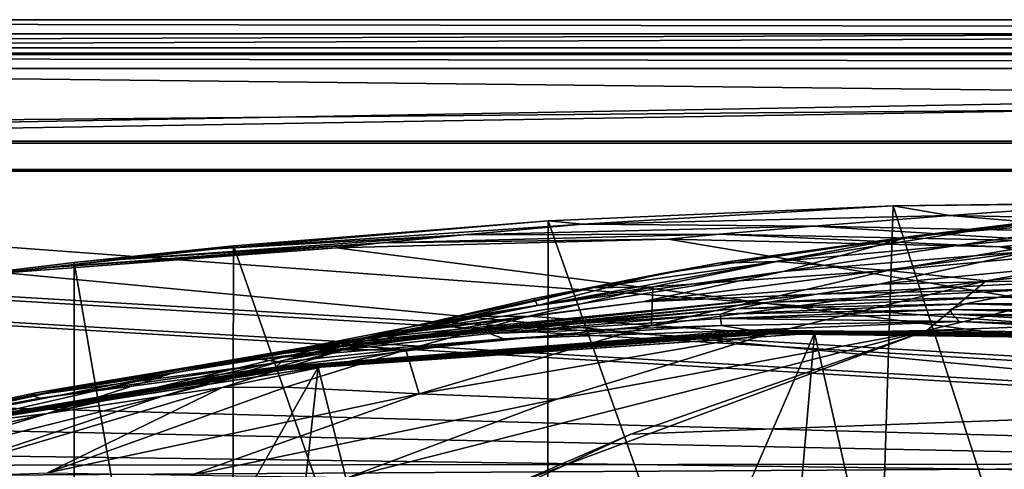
# Model space of a CAD drawing. Header units: metres. Extents: x -904 to 0, y -908 to 0.
# Tile 89 of 160: x -605 to -500, y -48 to 0. Entities that reach past the tile are written whole.
import ezdxf

# ---------------------------------------------------------------- set-up
doc = ezdxf.new("R2010")
doc.units = ezdxf.units.M

msp = doc.modelspace()

# ---------------------------------------------------------------- linework, layer by layer
at = {"layer": 'top'}
for points in [[(-885.9776, -3.567204, 2063.059814), (-239.308899, -51.564125, 2063.059814), (-25.973949, -3.563107, 2063.059814)], [(-885.9776, -3.567204, 2050.059814), (-25.973949, -3.563107, 2050.059814), (-885.977478, -3.567204, 176.059662)], [(-885.9776, -3.567204, 2063.059814), (-25.973949, -3.563107, 2063.059814), (-885.9776, -3.567204, 2050.059814)], [(-25.973949, -3.563107, 2063.059814), (-25.973949, -3.563107, 2050.059814), (-885.9776, -3.567204, 2050.059814)], [(-843.492188, -35.081711, 2063.059814), (-239.308899, -51.564125, 2063.059814), (-885.9776, -3.567204, 2063.059814)], [(-25.973949, -3.563107, 163.059692), (-239.308899, -51.564125, 163.059692), (-885.977478, -3.567204, 163.059692)], [(-885.977478, -3.567204, 163.059692), (-885.977478, -3.567204, 176.059662), (-25.973949, -3.563107, 163.059692)], [(-885.977478, -3.567204, 176.059662), (-25.973949, -3.563107, 176.059692), (-25.973949, -3.563107, 163.059692)], [(-885.977478, -3.567204, 176.059662), (-25.973949, -3.563107, 2050.059814), (-25.973949, -3.563107, 176.059692)], [(-239.308899, -51.564125, 163.059692), (-843.492188, -35.081711, 163.059692), (-885.977478, -3.567204, 163.059692)], [(-548.635254, -21.523003, 1932.14856), (-511.757843, -19.894749, 1935.707886), (-514.864746, -116.985649, 1991.491089)], [(-511.757843, -19.894749, 1935.707886), (-548.635254, -21.523003, 1932.14856), (-544.949646, -21.866482, 1855.07666)], [(-544.949646, -21.866482, 1855.07666), (-505.720337, -20.94257, 1855.409668), (-511.757843, -19.894749, 1935.707886)], [(-514.864746, -116.985649, 1991.491089), (-511.757843, -19.894749, 1935.707886), (-480.750854, -115.743767, 1992.692505)], [(-505.720337, -20.94257, 1855.409668), (-486.714447, -19.566124, 1936.522217), (-511.757843, -19.894749, 1935.707886)], [(-511.757843, -19.894749, 1935.707886), (-486.714447, -19.566124, 1936.522217), (-480.862244, -19.569525, 1937.163818)], [(-511.757843, -19.894749, 1935.707886), (-480.862244, -19.569525, 1937.163818), (-480.750854, -115.743767, 1992.692505)], [(-497.671204, -21.701733, 929.99292), (-470.90271, -19.134712, 930.107361), (-509.917358, -23.190853, 1019.514038)], [(-470.90271, -19.134712, 930.107361), (-482.841705, -20.832026, 1019.701477), (-509.917358, -23.190853, 1019.514038)], [(-505.720337, -20.94257, 1855.409668), (-466.502991, -21.734568, 1855.745483), (-486.714447, -19.566124, 1936.522217)], [(-520.283081, -22.07143, 1773.272827), (-505.720337, -20.94257, 1855.409668), (-544.949646, -21.866482, 1855.07666)], [(-509.917358, -23.190853, 1019.514038), (-482.841705, -20.832026, 1019.701477), (-523.523865, -26.917755, 1108.805786)], [(-482.841705, -20.832026, 1019.701477), (-497.042816, -24.759808, 1108.950562), (-523.523865, -26.917755, 1108.805786)], [(-520.283081, -22.07143, 1773.272827), (-482.939728, -22.833483, 1773.692871), (-505.720337, -20.94257, 1855.409668)], [(-482.939728, -22.833483, 1773.692871), (-466.502991, -21.734568, 1855.745483), (-505.720337, -20.94257, 1855.409668)], [(-548.635254, -21.523003, 1932.14856), (-584.118042, -24.505095, 1854.746704), (-544.949646, -21.866482, 1855.07666)], [(-548.635254, -21.523003, 1932.14856), (-582.246765, -24.173403, 1927.144531), (-584.118042, -24.505095, 1854.746704)], [(-544.949646, -21.866482, 1855.07666), (-584.118042, -24.505095, 1854.746704), (-557.632629, -23.017862, 1772.853271)], [(-582.246765, -24.173403, 1927.144531), (-548.635254, -21.523003, 1932.14856), (-548.815857, -119.390549, 1988.623535)], [(-557.632629, -23.017862, 1772.853271), (-520.283081, -22.07143, 1773.272827), (-544.949646, -21.866482, 1855.07666)], [(-530.343018, -22.922678, 1690.366333), (-520.283081, -22.07143, 1773.272827), (-557.632629, -23.017862, 1772.853271)], [(-548.815857, -119.390549, 1988.623535), (-548.635254, -21.523003, 1932.14856), (-514.864746, -116.985649, 1991.491089)], [(-497.671204, -21.701733, 929.99292), (-509.917358, -23.190853, 1019.514038), (-530.443176, -26.027119, 974.632507)], [(-524.171265, -25.849716, 929.910645), (-497.671204, -21.701733, 929.99292), (-530.443176, -26.027119, 974.632507)], [(-530.343018, -22.922678, 1690.366333), (-494.241638, -23.694754, 1690.690796), (-520.283081, -22.07143, 1773.272827)], [(-487.09201, -22.528358, 840.391907), (-497.671204, -21.701733, 929.99292), (-524.171265, -25.849716, 929.910645)], [(-494.241638, -23.694754, 1690.690796), (-482.939728, -22.833483, 1773.692871), (-520.283081, -22.07143, 1773.272827)], [(-584.118042, -24.505095, 1854.746704), (-594.90155, -25.669283, 1772.435425), (-557.632629, -23.017862, 1772.853271)], [(-557.632629, -23.017862, 1772.853271), (-594.90155, -25.669283, 1772.435425), (-566.446838, -23.874039, 1690.042236)], [(-535.804565, -23.450962, 1607.821899), (-530.343018, -22.922678, 1690.366333), (-566.446838, -23.874039, 1690.042236)], [(-566.446838, -23.874039, 1690.042236), (-530.343018, -22.922678, 1690.366333), (-557.632629, -23.017862, 1772.853271)], [(-535.804565, -23.450962, 1607.821899), (-500.35083, -24.274384, 1607.800293), (-530.343018, -22.922678, 1690.366333)], [(-500.35083, -24.274384, 1607.800293), (-494.241638, -23.694754, 1690.690796), (-530.343018, -22.922678, 1690.366333)], [(-512.320984, -26.806635, 840.421082), (-487.09201, -22.528358, 840.391907), (-524.171265, -25.849716, 929.910645)], [(-478.639862, -23.721258, 750.841187), (-487.09201, -22.528358, 840.391907), (-512.320984, -26.806635, 840.421082)], [(-594.90155, -25.669283, 1772.435425), (-602.452026, -26.543255, 1689.719604), (-566.446838, -23.874039, 1690.042236)], [(-566.446838, -23.874039, 1690.042236), (-602.452026, -26.543255, 1689.719604), (-571.255554, -24.387638, 1607.797363)], [(-599.289185, -25.944717, 1924.886841), (-582.246765, -24.173403, 1927.144531), (-582.486755, -122.939278, 1984.111816)], [(-582.246765, -24.173403, 1927.144531), (-599.289185, -25.944717, 1924.886841), (-584.118042, -24.505095, 1854.746704)], [(-582.486755, -122.939278, 1984.111816), (-582.246765, -24.173403, 1927.144531), (-548.815857, -119.390549, 1988.623535)], [(-535.804565, -23.450962, 1607.821899), (-571.255554, -24.387638, 1607.797363), (-392.993713, -47.427006, 1607.19397)], [(-571.255554, -24.387638, 1607.797363), (-535.804565, -23.450962, 1607.821899), (-566.446838, -23.874039, 1690.042236)], [(-509.917358, -23.190853, 1019.514038), (-549.77301, -30.550179, 1108.693359), (-536.713562, -27.166037, 1019.363708)], [(-509.917358, -23.190853, 1019.514038), (-523.523865, -26.917755, 1108.805786), (-549.77301, -30.550179, 1108.693359)], [(-509.917358, -23.190853, 1019.514038), (-536.713562, -27.166037, 1019.363708), (-530.443176, -26.027119, 974.632507)], [(-500.35083, -24.274384, 1607.800293), (-535.804565, -23.450962, 1607.821899), (-392.993713, -47.427006, 1607.19397)], [(-497.042816, -24.759808, 1108.950562), (-470.473328, -24.128107, 1109.128418), (-513.269836, -28.270109, 1197.619751)], [(-470.473328, -24.128107, 1109.128418), (-487.909515, -27.710281, 1197.588013), (-513.269836, -28.270109, 1197.619751)], [(-501.807648, -27.907879, 750.923523), (-478.639862, -23.721258, 750.841187), (-512.320984, -26.806635, 840.421082)], [(-501.807648, -27.907879, 750.923523), (-475.568329, -25.345726, 662.110168), (-478.639862, -23.721258, 750.841187)], [(-494.241638, -23.694754, 1690.690796), (-500.35083, -24.274384, 1607.800293), (-462.319427, -26.5536, 1649.175903)], [(-584.118042, -24.505095, 1854.746704), (-599.289185, -25.944717, 1924.886841), (-623.15564, -28.856991, 1854.420654)], [(-594.90155, -25.669283, 1772.435425), (-584.118042, -24.505095, 1854.746704), (-623.15564, -28.856991, 1854.420654)], [(-392.993713, -47.427006, 1607.19397), (-571.255554, -24.387638, 1607.797363), (-606.616577, -27.078775, 1607.726807)], [(-602.452026, -26.543255, 1689.719604), (-606.616577, -27.078775, 1607.726807), (-571.255554, -24.387638, 1607.797363)], [(-523.523865, -26.917755, 1108.805786), (-497.042816, -24.759808, 1108.950562), (-538.566772, -30.155039, 1197.694214)], [(-497.042816, -24.759808, 1108.950562), (-513.269836, -28.270109, 1197.619751), (-538.566772, -30.155039, 1197.694214)], [(-392.993713, -47.427006, 1607.19397), (-464.981628, -26.855797, 1607.732666), (-500.35083, -24.274384, 1607.800293)], [(-500.35083, -24.274384, 1607.800293), (-464.981628, -26.855797, 1607.732666), (-462.319427, -26.5536, 1649.175903)], [(-602.452026, -26.543255, 1689.719604), (-594.90155, -25.669283, 1772.435425), (-632.003662, -30.020136, 1772.02002)], [(-632.003662, -30.020136, 1772.02002), (-594.90155, -25.669283, 1772.435425), (-623.15564, -28.856991, 1854.420654)], [(-599.289185, -25.944717, 1924.886841), (-615.870667, -27.952496, 1924.059814), (-623.15564, -28.856991, 1854.420654)], [(-615.870667, -27.952496, 1924.059814), (-599.289185, -25.944717, 1924.886841), (-599.292603, -123.532387, 1981.228638)], [(-599.292603, -123.532387, 1981.228638), (-599.289185, -25.944717, 1924.886841), (-582.486755, -122.939278, 1984.111816)], [(-536.713562, -27.166037, 1019.363708), (-550.142944, -29.807579, 1019.302856), (-530.443176, -26.027119, 974.632507)], [(-550.142944, -29.807579, 1019.302856), (-543.884827, -28.653582, 974.57959), (-530.443176, -26.027119, 974.632507)], [(-530.443176, -26.027119, 974.632507), (-543.884827, -28.653582, 974.57959), (-524.171265, -25.849716, 929.910645)], [(-543.884827, -28.653582, 974.57959), (-537.456604, -28.5592, 929.881897), (-524.171265, -25.849716, 929.910645)], [(-524.171265, -25.849716, 929.910645), (-537.456604, -28.5592, 929.881897), (-512.320984, -26.806635, 840.421082)], [(-475.568329, -25.345726, 662.110168), (-508.162506, -33.22438, 661.903809), (-342.200653, -27.058088, 662.065308)], [(-508.162506, -33.22438, 661.903809), (-475.568329, -25.345726, 662.110168), (-501.807648, -27.907879, 750.923523)], [(-392.993713, -47.427006, 1607.19397), (-606.616577, -27.078775, 1607.726807), (-676.729492, -47.703167, 1607.186768)], [(-606.616577, -27.078775, 1607.726807), (-602.452026, -26.543255, 1689.719604), (-638.25647, -30.920935, 1689.399048)], [(-638.25647, -30.920935, 1689.399048), (-602.452026, -26.543255, 1689.719604), (-632.003662, -30.020136, 1772.02002)], [(-523.523865, -26.917755, 1108.805786), (-538.566772, -30.155039, 1197.694214), (-563.672546, -33.325024, 1197.809448)], [(-523.523865, -26.917755, 1108.805786), (-563.672546, -33.325024, 1197.809448), (-549.77301, -30.550179, 1108.693359)], [(-549.77301, -30.550179, 1108.693359), (-550.142944, -29.807579, 1019.302856), (-536.713562, -27.166037, 1019.363708)], [(-537.456604, -28.5592, 929.881897), (-537.578796, -32.68232, 840.475464), (-512.320984, -26.806635, 840.421082)], [(-512.320984, -26.806635, 840.421082), (-537.578796, -32.68232, 840.475464), (-501.807648, -27.907879, 750.923523)], [(-342.200653, -27.058088, 662.065308), (-508.162506, -33.22438, 661.903809), (-309.819092, -35.76218, 661.837402)], [(-615.893738, -121.315697, 1977.961182), (-615.870667, -27.952496, 1924.059814), (-599.292603, -123.532387, 1981.228638)], [(-538.566772, -30.155039, 1197.694214), (-513.269836, -28.270109, 1197.619751), (-519.912964, -29.345852, 1242.423218)], [(-537.578796, -32.68232, 840.475464), (-524.97998, -33.561295, 751.021423), (-501.807648, -27.907879, 750.923523)], [(-524.97998, -33.561295, 751.021423), (-508.162506, -33.22438, 661.903809), (-501.807648, -27.907879, 750.923523)], [(-513.269836, -28.270109, 1197.619751), (-487.909515, -27.710281, 1197.588013), (-519.912964, -29.345852, 1242.423218)], [(-519.912964, -29.345852, 1242.423218), (-487.909515, -27.710281, 1197.588013), (-495.028809, -28.789301, 1242.354248)], [(-524.995911, -30.214462, 1287.456299), (-573.842163, -34.895367, 1287.650391), (-519.912964, -29.345852, 1242.423218)], [(-573.842163, -34.895367, 1287.650391), (-569.374695, -34.193356, 1242.653442), (-519.912964, -29.345852, 1242.423218)], [(-519.912964, -29.345852, 1242.423218), (-569.374695, -34.193356, 1242.653442), (-538.566772, -30.155039, 1197.694214)], [(-543.884827, -28.653582, 974.57959), (-563.519104, -32.889435, 1019.252625), (-557.264526, -31.737986, 974.537903)], [(-550.142944, -29.807579, 1019.302856), (-563.519104, -32.889435, 1019.252625), (-543.884827, -28.653582, 974.57959)], [(-537.456604, -28.5592, 929.881897), (-543.884827, -28.653582, 974.57959), (-557.264526, -31.737986, 974.537903)], [(-557.264526, -31.737986, 974.537903), (-550.685913, -31.70883, 929.862854), (-537.456604, -28.5592, 929.881897)], [(-550.685913, -31.70883, 929.862854), (-537.578796, -32.68232, 840.475464), (-537.456604, -28.5592, 929.881897)], [(-519.912964, -29.345852, 1242.423218), (-495.028809, -28.789301, 1242.354248), (-524.995911, -30.214462, 1287.456299)], [(-495.028809, -28.789301, 1242.354248), (-500.422241, -29.668852, 1287.389771), (-524.995911, -30.214462, 1287.456299)], [(-500.422241, -29.668852, 1287.389771), (-495.028809, -28.789301, 1242.354248), (-470.149078, -29.500271, 1242.317871)], [(-528.505188, -30.922245, 1332.65332), (-577.063599, -35.467163, 1332.761353), (-524.995911, -30.214462, 1287.456299)], [(-577.063599, -35.467163, 1332.761353), (-573.842163, -34.895367, 1287.650391), (-524.995911, -30.214462, 1287.456299)], [(-538.566772, -30.155039, 1197.694214), (-569.374695, -34.193356, 1242.653442), (-563.672546, -33.325024, 1197.809448)], [(-563.519104, -32.889435, 1019.252625), (-550.142944, -29.807579, 1019.302856), (-549.77301, -30.550179, 1108.693359)], [(-505.664764, -30.997648, 1377.948975), (-530.204224, -31.491867, 1377.948853), (-504.078247, -30.393604, 1332.614502)], [(-504.078247, -30.393604, 1332.614502), (-530.204224, -31.491867, 1377.948853), (-528.505188, -30.922245, 1332.65332)], [(-524.995911, -30.214462, 1287.456299), (-500.422241, -29.668852, 1287.389771), (-528.505188, -30.922245, 1332.65332)], [(-500.422241, -29.668852, 1287.389771), (-504.078247, -30.393604, 1332.614502), (-528.505188, -30.922245, 1332.65332)], [(-479.653412, -31.035919, 1332.586304), (-505.664764, -30.997648, 1377.948975), (-504.078247, -30.393604, 1332.614502)], [(-504.078247, -30.393604, 1332.614502), (-500.422241, -29.668852, 1287.389771), (-475.851532, -30.333803, 1287.344604)], [(-479.653412, -31.035919, 1332.586304), (-504.078247, -30.393604, 1332.614502), (-475.851532, -30.333803, 1287.344604)], [(-475.851532, -30.333803, 1287.344604), (-500.422241, -29.668852, 1287.389771), (-470.149078, -29.500271, 1242.317871)], [(-588.915649, -37.812519, 1197.966187), (-563.519104, -32.889435, 1019.252625), (-549.77301, -30.550179, 1108.693359)], [(-549.77301, -30.550179, 1108.693359), (-563.672546, -33.325024, 1197.809448), (-588.915649, -37.812519, 1197.966187)], [(-528.505188, -30.922245, 1332.65332), (-554.714905, -33.142338, 1377.948853), (-577.063599, -35.467163, 1332.761353)], [(-554.714905, -33.142338, 1377.948853), (-530.204224, -31.491867, 1377.948853), (-554.89447, -33.548859, 1405.681885)], [(-530.204224, -31.491867, 1377.948853), (-530.198975, -31.946304, 1405.804565), (-554.89447, -33.548859, 1405.681885)], [(-530.204224, -31.491867, 1377.948853), (-554.714905, -33.142338, 1377.948853), (-528.505188, -30.922245, 1332.65332)], [(-530.204224, -31.491867, 1377.948853), (-505.664764, -30.997648, 1377.948975), (-530.198975, -31.946304, 1405.804565)], [(-505.664764, -30.997648, 1377.948975), (-505.456635, -31.491022, 1405.939331), (-530.198975, -31.946304, 1405.804565)], [(-530.198975, -31.946304, 1405.804565), (-505.456635, -31.491022, 1405.939331), (-504.669006, -32.267185, 1432.524048)], [(-505.664764, -30.997648, 1377.948975), (-481.15274, -31.657251, 1377.948853), (-505.456635, -31.491022, 1405.939331)], [(-481.15274, -31.657251, 1377.948853), (-505.664764, -30.997648, 1377.948975), (-479.653412, -31.035919, 1332.586304)], [(-504.669006, -32.267185, 1432.524048), (-505.456635, -31.491022, 1405.939331), (-479.071777, -33.003189, 1432.524048)], [(-505.456635, -31.491022, 1405.939331), (-480.719177, -32.182163, 1406.091064), (-479.071777, -33.003189, 1432.524048)], [(-481.15274, -31.657251, 1377.948853), (-480.719177, -32.182163, 1406.091064), (-505.456635, -31.491022, 1405.939331)], [(-563.519104, -32.889435, 1019.252625), (-576.829651, -36.404755, 1019.212769), (-557.264526, -31.737986, 974.537903)], [(-576.829651, -36.404755, 1019.212769), (-570.552124, -35.313633, 974.509277), (-557.264526, -31.737986, 974.537903)], [(-557.264526, -31.737986, 974.537903), (-570.552124, -35.313633, 974.509277), (-550.685913, -31.70883, 929.862854)], [(-570.552124, -35.313633, 974.509277), (-563.836548, -35.314007, 929.854431), (-550.685913, -31.70883, 929.862854)], [(-550.685913, -31.70883, 929.862854), (-563.836548, -35.314007, 929.854431), (-537.578796, -32.68232, 840.475464)], [(-554.89447, -33.548859, 1405.681885), (-530.198975, -31.946304, 1405.804565), (-530.117859, -32.705353, 1432.524048)], [(-530.117859, -32.705353, 1432.524048), (-530.198975, -31.946304, 1405.804565), (-504.669006, -32.267185, 1432.524048)], [(-530.117859, -32.705353, 1432.524048), (-504.669006, -32.267185, 1432.524048), (-527.124695, -33.208504, 1452.04126)], [(-527.124695, -33.208504, 1452.04126), (-504.669006, -32.267185, 1432.524048), (-476.368347, -33.732189, 1452.308105)], [(-476.368347, -33.732189, 1452.308105), (-504.669006, -32.267185, 1432.524048), (-479.071777, -33.003189, 1432.524048)], [(-588.915649, -37.812519, 1197.966187), (-602.154053, -42.10067, 1108.552002), (-563.519104, -32.889435, 1019.252625)], [(-602.154053, -42.10067, 1108.552002), (-576.829651, -36.404755, 1019.212769), (-563.519104, -32.889435, 1019.252625)], [(-563.672546, -33.325024, 1197.809448), (-569.374695, -34.193356, 1242.653442), (-588.915649, -37.812519, 1197.966187)], [(-579.134705, -35.946434, 1377.94873), (-554.714905, -33.142338, 1377.948853), (-579.486084, -36.295803, 1405.56897)], [(-554.714905, -33.142338, 1377.948853), (-554.89447, -33.548859, 1405.681885), (-579.486084, -36.295803, 1405.56897)], [(-579.486084, -36.295803, 1405.56897), (-554.89447, -33.548859, 1405.681885), (-553.365356, -34.128052, 1432.524048)], [(-554.714905, -33.142338, 1377.948853), (-579.134705, -35.946434, 1377.94873), (-577.063599, -35.467163, 1332.761353)], [(-577.522461, -37.248707, 1456.93335), (-577.734619, -37.167976, 1451.770264), (-527.124695, -33.208504, 1452.04126)], [(-577.734619, -37.167976, 1451.770264), (-553.365356, -34.128052, 1432.524048), (-527.124695, -33.208504, 1452.04126)], [(-577.522461, -37.248707, 1456.93335), (-527.124695, -33.208504, 1452.04126), (-526.752319, -33.329639, 1457.096313)], [(-577.498657, -37.258484, 1457.595947), (-577.522461, -37.248707, 1456.93335), (-526.752319, -33.329639, 1457.096313)], [(-577.498657, -37.258484, 1457.595947), (-526.752319, -33.329639, 1457.096313), (-526.709412, -33.344109, 1457.737061)], [(-577.486694, -37.263012, 1457.924927), (-577.498657, -37.258484, 1457.595947), (-526.709412, -33.344109, 1457.737061)], [(-577.486694, -37.263012, 1457.924927), (-526.709412, -33.344109, 1457.737061), (-526.687683, -33.350731, 1458.050415)], [(-577.475769, -37.270763, 1458.277466), (-577.486694, -37.263012, 1457.924927), (-526.687683, -33.350731, 1458.050415)], [(-577.475769, -37.270763, 1458.277466), (-526.687683, -33.350731, 1458.050415), (-526.669312, -33.363285, 1458.439331)], [(-577.401245, -37.286034, 1459.425293), (-577.475769, -37.270763, 1458.277466), (-526.669312, -33.363285, 1458.439331)], [(-577.401245, -37.286034, 1459.425293), (-526.669312, -33.363285, 1458.439331), (-526.547913, -33.390205, 1459.621582)], [(-577.263794, -37.31712, 1461.808472), (-577.401245, -37.286034, 1459.425293), (-526.547913, -33.390205, 1459.621582)], [(-577.263794, -37.31712, 1461.808472), (-526.547913, -33.390205, 1459.621582), (-526.323669, -33.441978, 1462.015747)], [(-577.248718, -37.321037, 1462.11792), (-577.263794, -37.31712, 1461.808472), (-526.323669, -33.441978, 1462.015747)], [(-577.248718, -37.321037, 1462.11792), (-526.323669, -33.441978, 1462.015747), (-526.298706, -33.448204, 1462.319946)], [(-577.233093, -37.32666, 1462.456665), (-577.248718, -37.321037, 1462.11792), (-526.298706, -33.448204, 1462.319946)], [(-577.233093, -37.32666, 1462.456665), (-526.298706, -33.448204, 1462.319946), (-526.273376, -33.457561, 1462.680786)], [(-577.190552, -37.333187, 1463.070557), (-577.233093, -37.32666, 1462.456665), (-526.273376, -33.457561, 1462.680786)], [(-577.190552, -37.333187, 1463.070557), (-526.273376, -33.457561, 1462.680786), (-526.205078, -33.469318, 1463.300903)], [(-577.1026, -37.344524, 1464.286011), (-577.190552, -37.333187, 1463.070557), (-526.205078, -33.469318, 1463.300903)], [(-526.205078, -33.469318, 1463.300903), (-526.064087, -33.490456, 1464.520142), (-577.1026, -37.344524, 1464.286011)], [(-526.064087, -33.490456, 1464.520142), (-576.922058, -37.364391, 1466.720093), (-577.1026, -37.344524, 1464.286011)], [(-526.064087, -33.490456, 1464.520142), (-525.775513, -33.529453, 1466.963745), (-576.922058, -37.364391, 1466.720093)], [(-525.775513, -33.529453, 1466.963745), (-576.542786, -37.392139, 1471.585205), (-576.922058, -37.364391, 1466.720093)], [(-525.171631, -33.592995, 1471.845093), (-520.168213, -33.508572, 1504.990356), (-576.542786, -37.392139, 1471.585205)], [(-576.542786, -37.392139, 1471.585205), (-520.168213, -33.508572, 1504.990356), (-573.211792, -37.15416, 1505.238892)], [(-525.775513, -33.529453, 1466.963745), (-525.171631, -33.592995, 1471.845093), (-576.542786, -37.392139, 1471.585205)], [(-573.211792, -37.15416, 1505.238892), (-520.168213, -33.508572, 1504.990356), (-554.391846, -112.519341, 1549.673828)], [(-547.720459, -40.579918, 751.13208), (-570.024841, -48.937519, 751.254395), (-508.162506, -33.22438, 661.903809)], [(-508.162506, -33.22438, 661.903809), (-570.024841, -48.937519, 751.254395), (-551.510864, -49.371777, 661.569519)], [(-563.836548, -35.314007, 929.854431), (-562.404053, -40.010597, 840.551208), (-537.578796, -32.68232, 840.475464)], [(-537.578796, -32.68232, 840.475464), (-562.404053, -40.010597, 840.551208), (-524.97998, -33.561295, 751.021423)], [(-562.404053, -40.010597, 840.551208), (-547.720459, -40.579918, 751.13208), (-524.97998, -33.561295, 751.021423)], [(-553.365356, -34.128052, 1432.524048), (-554.89447, -33.548859, 1405.681885), (-530.117859, -32.705353, 1432.524048)], [(-520.168213, -33.508572, 1504.990356), (-527.460144, -118.521431, 1553.945923), (-554.391846, -112.519341, 1549.673828)], [(-527.124695, -33.208504, 1452.04126), (-553.365356, -34.128052, 1432.524048), (-530.117859, -32.705353, 1432.524048)], [(-539.800293, -44.330421, 661.613037), (-508.162506, -33.22438, 661.903809), (-551.510864, -49.371777, 661.569519)], [(-524.97998, -33.561295, 751.021423), (-547.720459, -40.579918, 751.13208), (-508.162506, -33.22438, 661.903809)], [(-508.162506, -33.22438, 661.903809), (-539.800293, -44.330421, 661.613037), (-309.819092, -35.76218, 661.837402)], [(-527.460144, -118.521431, 1553.945923), (-520.168213, -33.508572, 1504.990356), (-500.041199, -122.65184, 1556.645508)], [(-526.752319, -33.329639, 1457.096313), (-527.124695, -33.208504, 1452.04126), (-476.368347, -33.732189, 1452.308105)], [(-526.709412, -33.344109, 1457.737061), (-526.752319, -33.329639, 1457.096313), (-475.838806, -33.88055, 1457.257324)], [(-526.752319, -33.329639, 1457.096313), (-476.368347, -33.732189, 1452.308105), (-475.838806, -33.88055, 1457.257324)], [(-526.687683, -33.350731, 1458.050415), (-526.709412, -33.344109, 1457.737061), (-475.7771, -33.897896, 1457.876465)], [(-526.709412, -33.344109, 1457.737061), (-475.838806, -33.88055, 1457.257324), (-475.7771, -33.897896, 1457.876465)], [(-526.669312, -33.363285, 1458.439331), (-526.687683, -33.350731, 1458.050415), (-475.745728, -33.90583, 1458.17688)], [(-526.687683, -33.350731, 1458.050415), (-475.7771, -33.897896, 1457.876465), (-475.745728, -33.90583, 1458.17688)], [(-526.547913, -33.390205, 1459.621582), (-526.669312, -33.363285, 1458.439331), (-475.720154, -33.921066, 1458.578979)], [(-526.669312, -33.363285, 1458.439331), (-475.745728, -33.90583, 1458.17688), (-475.720154, -33.921066, 1458.578979)], [(-526.323669, -33.441978, 1462.015747), (-526.547913, -33.390205, 1459.621582), (-475.552795, -33.958183, 1459.798462)], [(-526.547913, -33.390205, 1459.621582), (-475.720154, -33.921066, 1458.578979), (-475.552795, -33.958183, 1459.798462)], [(-526.298706, -33.448204, 1462.319946), (-526.323669, -33.441978, 1462.015747), (-475.243469, -34.026829, 1462.216553)], [(-526.323669, -33.441978, 1462.015747), (-475.552795, -33.958183, 1459.798462), (-475.243469, -34.026829, 1462.216553)], [(-526.273376, -33.457561, 1462.680786), (-526.298706, -33.448204, 1462.319946), (-475.208679, -34.034748, 1462.5177)], [(-526.298706, -33.448204, 1462.319946), (-475.243469, -34.026829, 1462.216553), (-475.208679, -34.034748, 1462.5177)], [(-526.205078, -33.469318, 1463.300903), (-526.273376, -33.457561, 1462.680786), (-475.173859, -34.046371, 1462.88562)], [(-526.273376, -33.457561, 1462.680786), (-475.208679, -34.034748, 1462.5177), (-475.173859, -34.046371, 1462.88562)], [(-475.173859, -34.046371, 1462.88562), (-475.080231, -34.062416, 1463.509399), (-526.205078, -33.469318, 1463.300903)], [(-475.080231, -34.062416, 1463.509399), (-526.064087, -33.490456, 1464.520142), (-526.205078, -33.469318, 1463.300903)], [(-475.080231, -34.062416, 1463.509399), (-474.886932, -34.091938, 1464.733154), (-526.064087, -33.490456, 1464.520142)], [(-474.886932, -34.091938, 1464.733154), (-525.775513, -33.529453, 1466.963745), (-526.064087, -33.490456, 1464.520142)], [(-474.886932, -34.091938, 1464.733154), (-474.491577, -34.147419, 1467.185913), (-525.775513, -33.529453, 1466.963745)], [(-474.491577, -34.147419, 1467.185913), (-525.171631, -33.592995, 1471.845093), (-525.775513, -33.529453, 1466.963745)], [(-473.665619, -34.242725, 1472.08252), (-520.168213, -33.508572, 1504.990356), (-525.171631, -33.592995, 1471.845093)], [(-474.491577, -34.147419, 1467.185913), (-473.665619, -34.242725, 1472.08252), (-525.171631, -33.592995, 1471.845093)], [(-473.665619, -34.242725, 1472.08252), (-466.736969, -34.32309, 1505.357788), (-520.168213, -33.508572, 1504.990356)], [(-520.168213, -33.508572, 1504.990356), (-466.736969, -34.32309, 1505.357788), (-500.041199, -122.65184, 1556.645508)], [(-569.374695, -34.193356, 1242.653442), (-598.311462, -39.060818, 1287.77832), (-588.915649, -37.812519, 1197.966187)], [(-569.374695, -34.193356, 1242.653442), (-573.842163, -34.895367, 1287.650391), (-598.311462, -39.060818, 1287.77832)], [(-577.158325, -36.605061, 1432.524048), (-579.486084, -36.295803, 1405.56897), (-553.365356, -34.128052, 1432.524048)], [(-577.158325, -36.605061, 1432.524048), (-553.365356, -34.128052, 1432.524048), (-577.734619, -37.167976, 1451.770264)], [(-500.041199, -122.65184, 1556.645508), (-466.736969, -34.32309, 1505.357788), (-472.305176, -124.818771, 1557.712036)], [(-843.492188, -35.081711, 2063.059814), (-840.820007, -39.149845, 2063.059814), (-239.308899, -51.564125, 2063.059814)], [(-239.308899, -51.564125, 163.059692), (-840.820007, -39.149845, 163.059692), (-843.492188, -35.081711, 163.059692)], [(-577.063599, -35.467163, 1332.761353), (-579.134705, -35.946434, 1377.94873), (-603.403137, -39.899693, 1377.94873)], [(-577.063599, -35.467163, 1332.761353), (-603.403137, -39.899693, 1377.94873), (-598.311462, -39.060818, 1287.77832)], [(-573.842163, -34.895367, 1287.650391), (-577.063599, -35.467163, 1332.761353), (-598.311462, -39.060818, 1287.77832)], [(-589.836548, -40.252426, 1019.182434), (-570.552124, -35.313633, 974.509277), (-576.829651, -36.404755, 1019.212769)], [(-570.552124, -35.313633, 974.509277), (-589.836548, -40.252426, 1019.182434), (-583.491577, -39.320831, 974.495117)], [(-563.836548, -35.314007, 929.854431), (-570.552124, -35.313633, 974.509277), (-583.491577, -39.320831, 974.495117)], [(-576.662048, -39.297146, 929.856445), (-563.836548, -35.314007, 929.854431), (-583.491577, -39.320831, 974.495117)], [(-576.662048, -39.297146, 929.856445), (-562.404053, -40.010597, 840.551208), (-563.836548, -35.314007, 929.854431)], [(-570.15863, -58.565701, 661.240173), (-309.111755, -207.702347, 657.334961), (-309.819092, -35.76218, 661.837402)], [(-309.819092, -35.76218, 661.837402), (-539.800293, -44.330421, 661.613037), (-570.15863, -58.565701, 661.240173)], [(-603.403137, -39.899693, 1377.94873), (-579.134705, -35.946434, 1377.94873), (-603.91803, -40.183025, 1405.464722)], [(-579.134705, -35.946434, 1377.94873), (-579.486084, -36.295803, 1405.56897), (-603.91803, -40.183025, 1405.464722)], [(-603.91803, -40.183025, 1405.464722), (-579.486084, -36.295803, 1405.56897), (-577.158325, -36.605061, 1432.524048)], [(-602.88324, -40.464725, 1432.524048), (-603.91803, -40.183025, 1405.464722), (-577.158325, -36.605061, 1432.524048)], [(-577.734619, -37.167976, 1451.770264), (-602.88324, -40.464725, 1432.524048), (-577.158325, -36.605061, 1432.524048)], [(-602.154053, -42.10067, 1108.552002), (-589.836548, -40.252426, 1019.182434), (-576.829651, -36.404755, 1019.212769)], [(-627.745056, -45.631191, 1456.767578), (-627.792236, -45.604076, 1451.495728), (-577.734619, -37.167976, 1451.770264)], [(-627.792236, -45.604076, 1451.495728), (-602.88324, -40.464725, 1432.524048), (-577.734619, -37.167976, 1451.770264)], [(-627.745056, -45.631191, 1456.767578), (-577.734619, -37.167976, 1451.770264), (-577.522461, -37.248707, 1456.93335)], [(-627.740967, -45.634384, 1457.452271), (-627.745056, -45.631191, 1456.767578), (-577.522461, -37.248707, 1456.93335)], [(-627.740967, -45.634384, 1457.452271), (-577.522461, -37.248707, 1456.93335), (-577.498657, -37.258484, 1457.595947)], [(-627.739014, -45.635853, 1457.799316), (-627.740967, -45.634384, 1457.452271), (-577.498657, -37.258484, 1457.595947)], [(-627.739014, -45.635853, 1457.799316), (-577.498657, -37.258484, 1457.595947), (-577.486694, -37.263012, 1457.924927)], [(-627.735901, -45.638176, 1458.092407), (-627.739014, -45.635853, 1457.799316), (-577.486694, -37.263012, 1457.924927)], [(-627.735901, -45.638176, 1458.092407), (-577.486694, -37.263012, 1457.924927), (-577.475769, -37.270763, 1458.277466)], [(-627.70929, -45.641529, 1459.209106), (-627.735901, -45.638176, 1458.092407), (-577.475769, -37.270763, 1458.277466)], [(-627.70929, -45.641529, 1459.209106), (-577.475769, -37.270763, 1458.277466), (-577.401245, -37.286034, 1459.425293)], [(-627.660522, -45.649426, 1461.594116), (-627.70929, -45.641529, 1459.209106), (-577.401245, -37.286034, 1459.425293)], [(-627.660522, -45.649426, 1461.594116), (-577.401245, -37.286034, 1459.425293), (-577.263794, -37.31712, 1461.808472)], [(-627.655701, -45.650486, 1461.910889), (-627.660522, -45.649426, 1461.594116), (-577.263794, -37.31712, 1461.808472)], [(-627.655701, -45.650486, 1461.910889), (-577.263794, -37.31712, 1461.808472), (-577.248718, -37.321037, 1462.11792)], [(-627.649963, -45.65192, 1462.212769), (-627.655701, -45.650486, 1461.910889), (-577.248718, -37.321037, 1462.11792)], [(-627.649963, -45.65192, 1462.212769), (-577.248718, -37.321037, 1462.11792), (-577.233093, -37.32666, 1462.456665)], [(-627.633606, -45.652882, 1462.817993), (-627.649963, -45.65192, 1462.212769), (-577.233093, -37.32666, 1462.456665)], [(-627.633606, -45.652882, 1462.817993), (-577.233093, -37.32666, 1462.456665), (-577.190552, -37.333187, 1463.070557)], [(-627.599548, -45.653931, 1464.030273), (-627.633606, -45.652882, 1462.817993), (-577.190552, -37.333187, 1463.070557)], [(-627.599548, -45.653931, 1464.030273), (-577.190552, -37.333187, 1463.070557), (-577.1026, -37.344524, 1464.286011)], [(-627.528748, -45.654129, 1466.454224), (-627.599548, -45.653931, 1464.030273), (-577.1026, -37.344524, 1464.286011)], [(-577.1026, -37.344524, 1464.286011), (-576.922058, -37.364391, 1466.720093), (-627.528748, -45.654129, 1466.454224)], [(-576.922058, -37.364391, 1466.720093), (-627.376648, -45.646812, 1471.302124), (-627.528748, -45.654129, 1466.454224)], [(-576.542786, -37.392139, 1471.585205), (-573.211792, -37.15416, 1505.238892), (-627.376648, -45.646812, 1471.302124)], [(-627.376648, -45.646812, 1471.302124), (-573.211792, -37.15416, 1505.238892), (-625.838684, -45.323685, 1506.101196)], [(-576.922058, -37.364391, 1466.720093), (-576.542786, -37.392139, 1471.585205), (-627.376648, -45.646812, 1471.302124)], [(-625.838684, -45.323685, 1506.101196), (-573.211792, -37.15416, 1505.238892), (-606.250549, -95.326286, 1536.737061)], [(-622.486511, -44.400375, 1287.924927), (-613.851318, -43.531067, 1198.161255), (-588.915649, -37.812519, 1197.966187)], [(-588.915649, -37.812519, 1197.966187), (-598.311462, -39.060818, 1287.77832), (-622.486511, -44.400375, 1287.924927)], [(-613.851318, -43.531067, 1198.161255), (-602.154053, -42.10067, 1108.552002), (-588.915649, -37.812519, 1197.966187)], [(-606.250549, -95.326286, 1536.737061), (-573.211792, -37.15416, 1505.238892), (-580.693237, -104.750137, 1543.907715)], [(-573.211792, -37.15416, 1505.238892), (-554.391846, -112.519341, 1549.673828), (-580.693237, -104.750137, 1543.907715)], [(-840.820007, -39.149845, 2063.059814), (-839.977417, -43.566975, 2063.059814), (-239.308899, -51.564125, 2063.059814)], [(-839.977417, -43.566975, 163.059692), (-840.820007, -39.149845, 163.059692), (-239.308899, -51.564125, 163.059692)], [(-627.467163, -44.994267, 1377.949219), (-603.403137, -39.899693, 1377.94873), (-628.142456, -45.204441, 1405.370483)], [(-603.403137, -39.899693, 1377.94873), (-603.91803, -40.183025, 1405.464722), (-628.142456, -45.204441, 1405.370483)], [(-603.403137, -39.899693, 1377.94873), (-627.467163, -44.994267, 1377.949219), (-598.311462, -39.060818, 1287.77832)], [(-598.311462, -39.060818, 1287.77832), (-627.467163, -44.994267, 1377.949219), (-622.486511, -44.400375, 1287.924927)], [(-589.836548, -40.252426, 1019.182434), (-615.778381, -48.961288, 1019.137878), (-583.491577, -39.320831, 974.495117)], [(-615.778381, -48.961288, 1019.137878), (-602.15332, -48.443192, 929.881775), (-583.491577, -39.320831, 974.495117)], [(-583.491577, -39.320831, 974.495117), (-602.15332, -48.443192, 929.881775), (-576.662048, -39.297146, 929.856445)], [(-602.15332, -48.443192, 929.881775), (-562.404053, -40.010597, 840.551208), (-576.662048, -39.297146, 929.856445)], [(-628.287964, -45.508297, 1432.524048), (-602.88324, -40.464725, 1432.524048), (-627.792236, -45.604076, 1451.495728)], [(-628.287964, -45.508297, 1432.524048), (-628.142456, -45.204441, 1405.370483), (-602.88324, -40.464725, 1432.524048)], [(-628.142456, -45.204441, 1405.370483), (-603.91803, -40.183025, 1405.464722), (-602.88324, -40.464725, 1432.524048)], [(-627.876099, -49.764217, 1108.516846), (-589.836548, -40.252426, 1019.182434), (-602.154053, -42.10067, 1108.552002)], [(-615.778381, -48.961288, 1019.137878), (-589.836548, -40.252426, 1019.182434), (-627.876099, -49.764217, 1108.516846)], [(-586.820984, -48.689861, 840.643005), (-562.404053, -40.010597, 840.551208), (-602.15332, -48.443192, 929.881775)], [(-547.720459, -40.579918, 751.13208), (-562.404053, -40.010597, 840.551208), (-586.820984, -48.689861, 840.643005)], [(-570.024841, -48.937519, 751.254395), (-547.720459, -40.579918, 751.13208), (-586.820984, -48.689861, 840.643005)], [(-638.499268, -50.4622, 1198.393555), (-602.154053, -42.10067, 1108.552002), (-613.851318, -43.531067, 1198.161255)], [(-638.499268, -50.4622, 1198.393555), (-627.876099, -49.764217, 1108.516846), (-602.154053, -42.10067, 1108.552002)], [(-239.308899, -51.564125, 2063.059814), (-839.977417, -43.566975, 2063.059814), (-839.977356, -51.567074, 2063.059814)], [(-839.977356, -51.567074, 163.059692), (-839.977417, -43.566975, 163.059692), (-239.308899, -51.564125, 163.059692)], [(-570.15863, -58.565701, 661.240173), (-539.800293, -44.330421, 661.613037), (-551.510864, -49.371777, 661.569519)], [(-676.729492, -47.703167, 1607.186768), (-680.572144, -49.113285, 1607.149902), (-392.993713, -47.427006, 1607.19397)], [(-680.572144, -49.113285, 1607.149902), (-387.700989, -56.295364, 1606.961792), (-392.993713, -47.427006, 1607.19397)]]:
    msp.add_3dface(points, dxfattribs=at)
at = {"layer": 'top0123458'}
for points in [[(0, 0), (-900.269531, -3.735142), (-904.0047, 0)], [(0, 0), (-904.0047, 0), (-1.527202, -1.527202, 175)], [(-904.0047, 0), (-902.477478, -1.527202, 175), (-1.527202, -1.527202, 175)], [(-3.735142, -3.735142), (-900.269531, -3.735142), (0, 0)], [(-902.477478, -1.527202, 175), (-882.848145, -16.196362, 175), (-1.527202, -1.527202, 175)], [(-882.848145, -16.196362, 175), (-21.156561, -16.196362, 175), (-1.527202, -1.527202, 175)], [(-898.768494, -5.236164, 172), (-900.269531, -3.735142), (-5.236164, -5.236164, 172)], [(-900.269531, -3.735142), (-3.735142, -3.735142), (-5.236164, -5.236164, 172)], [(-5.236164, -5.236164, 172), (-882.848145, -13.196362, 172), (-898.768494, -5.236164, 172)], [(-21.156561, -13.196362, 172), (-882.848145, -13.196362, 172), (-5.236164, -5.236164, 172)], [(-21.156561, -13.196362, 160.059708), (-245.037064, -51.013153, 160.059708), (-882.848145, -13.196362, 160.059708)], [(-245.037064, -51.013153, 160.059708), (-838.07196, -51.007679, 160.059708), (-882.848145, -13.196362, 160.059708)], [(-21.156561, -13.196362, 160.059708), (-882.848145, -13.196362, 160.059708), (-21.156561, -13.196362, 172)], [(-882.848145, -13.196362, 160.059708), (-882.848145, -13.196362, 172), (-21.156561, -13.196362, 172)], [(-882.848145, -16.196362, 163.059708), (-21.156561, -16.196362, 163.059708), (-882.848145, -16.196362, 175)], [(-21.156561, -16.196362, 163.059708), (-21.156561, -16.196362, 175), (-882.848145, -16.196362, 175)], [(-840.648193, -53.564903, 163.059708), (-243.739731, -53.519718, 163.059708), (-882.848145, -16.196362, 163.059708)], [(-882.848145, -16.196362, 163.059708), (-243.739731, -53.519718, 163.059708), (-21.156561, -16.196362, 163.059708)]]:
    msp.add_3dface(points, dxfattribs=at)
at = {"layer": 'top0123459'}
for points in [[(-904.002319, -0.003942, 2051), (-0.00234, -0.003942, 2051), (-888.002319, -16.003942, 2051)], [(-0.00234, -0.003942, 2111.02002), (-904.002319, -0.003942, 2111.02002), (-901.002319, -3.003942, 2111.02002)], [(-0.00234, -0.003942, 2051), (-904.002319, -0.003942, 2051), (-0.00234, -0.003942, 2111.02002)], [(-904.002319, -0.003942, 2051), (-904.002319, -0.003942, 2111.02002), (-0.00234, -0.003942, 2111.02002)], [(-3.00234, -3.003942, 2111.02002), (-0.00234, -0.003942, 2111.02002), (-901.002319, -3.003942, 2111.02002)], [(-0.00234, -0.003942, 2051), (-16.00234, -16.003942, 2051), (-888.002319, -16.003942, 2051)], [(-891.002319, -13.003942, 2053.855957), (-13.00234, -13.003942, 2053.855957), (-901.002319, -3.003942, 2053.855957)], [(-901.002319, -3.003942, 2053.855957), (-13.00234, -13.003942, 2053.855957), (-3.00234, -3.003942, 2053.855957)], [(-901.002319, -3.003942, 2053.855957), (-3.00234, -3.003942, 2053.855957), (-901.002319, -3.003942, 2111.02002)], [(-3.00234, -3.003942, 2053.855957), (-3.00234, -3.003942, 2111.02002), (-901.002319, -3.003942, 2111.02002)], [(-852.304321, -51.701962, 2065.280029), (-244.002335, -51.701962, 2065.280029), (-891.002319, -13.003942, 2065.280029)], [(-891.002319, -13.003942, 2065.280029), (-244.002335, -51.701962, 2065.280029), (-13.00234, -13.003942, 2065.280029)], [(-891.002319, -13.003942, 2065.280029), (-13.00234, -13.003942, 2065.280029), (-891.002319, -13.003942, 2053.855957)], [(-13.00234, -13.003942, 2065.280029), (-13.00234, -13.003942, 2053.855957), (-891.002319, -13.003942, 2053.855957)], [(-16.00234, -16.003942, 2063.023926), (-888.002319, -16.003942, 2063.023926), (-16.00234, -16.003942, 2051)], [(-888.002319, -16.003942, 2063.023926), (-888.002319, -16.003942, 2051), (-16.00234, -16.003942, 2051)], [(-888.002319, -16.003942, 2063.023926), (-244.002335, -54.172817, 2063.023926), (-849.833435, -54.172817, 2063.023926)], [(-888.002319, -16.003942, 2063.023926), (-16.00234, -16.003942, 2063.023926), (-244.002335, -54.172817, 2063.023926)]]:
    msp.add_3dface(points, dxfattribs=at)

doc.saveas('drawing.dxf')
